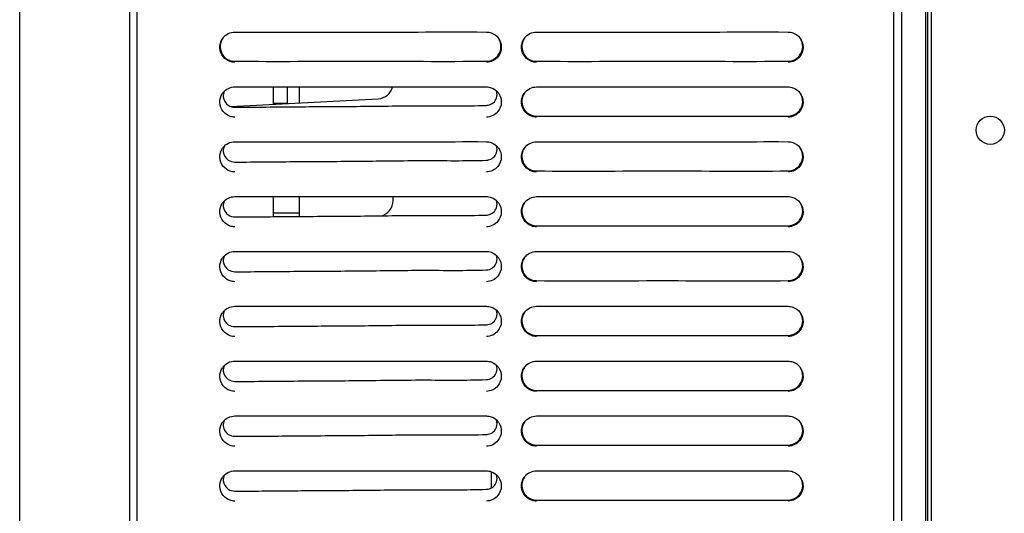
# Model space of a CAD drawing. Header units: millimetres. Extents: x 0 to 1500, y 0 to 1400.
# Tile 51 of 60: x 793 to 918, y 689 to 752. Entities that reach past the tile are written whole.
import ezdxf

# ---------------------------------------------------------------- set-up
doc = ezdxf.new("R2010")
doc.units = ezdxf.units.MM
doc.header["$LTSCALE"] = 91.259259
doc.layers.add('00_COMPONENTS', color=7, linetype='CONTINUOUS')

msp = doc.modelspace()

# ---------------------------------------------------------------- linework, layer by layer
at = {"layer": '00_COMPONENTS', "color": 7, "linetype": 'CONTINUOUS'}
for p, q in [((807.79, 459.58), (807.79, 996.08)), ((904.34, 459.08), (904.34, 996.08)), ((905.34, 459.58), (905.34, 996.08)), ((908.43, 479.47), (908.43, 996.08)), ((909.14, 480.08), (909.14, 996.08)), ((806.79, 868.07), (806.79, 459.58)), ((792.79, 461.17), (792.79, 864.7)), ((908.64, 817.64), (908.64, 479.68)), ((820.24, 750.62), (821.05, 750.62)), ((851.14, 750.63), (852.34, 750.62)), ((858.74, 750.62), (859.55, 750.62)), ((889.64, 750.63), (890.84, 750.62)), ((820.24, 743.62), (821.06, 743.62)), ((825.14, 743.62), (825.14, 741.41)), ((826.94, 743.62), (826.94, 741.51)), ((828.44, 743.62), (828.44, 741.58)), ((851.19, 743.63), (852.34, 743.62)), ((858.74, 743.62), (859.55, 743.62)), ((889.64, 743.63), (890.84, 743.62)), ((819.71, 741.13), (838.54, 742.11)), ((820.24, 736.62), (821.06, 736.62)), ((851.19, 736.63), (852.34, 736.62)), ((858.74, 736.62), (859.55, 736.62)), ((889.64, 736.63), (890.84, 736.62)), ((820.24, 729.62), (821.06, 729.62)), ((825.14, 729.62), (825.14, 727.07)), ((828.44, 729.62), (828.44, 727.09)), ((840.44, 729.11), (840.44, 729.62)), ((851.19, 729.63), (852.34, 729.62)), ((858.74, 729.62), (859.55, 729.62)), ((889.64, 729.63), (890.84, 729.62)), ((820.24, 722.62), (821.06, 722.62)), ((851.19, 722.63), (852.34, 722.62)), ((858.74, 722.62), (859.55, 722.62)), ((889.64, 722.63), (890.84, 722.62)), ((820.24, 715.62), (821.06, 715.62)), ((851.19, 715.63), (852.34, 715.62)), ((858.74, 715.62), (859.55, 715.62)), ((889.64, 715.63), (890.84, 715.62)), ((820.24, 708.62), (821.06, 708.62)), ((851.19, 708.63), (852.34, 708.62)), ((858.74, 708.62), (859.55, 708.62)), ((889.64, 708.63), (890.84, 708.62)), ((820.24, 701.62), (821.06, 701.62)), ((851.19, 701.63), (852.34, 701.62)), ((858.74, 701.62), (859.55, 701.62)), ((889.64, 701.63), (890.84, 701.62)), ((820.24, 694.62), (821.06, 694.62)), ((851.19, 694.63), (852.34, 694.62)), ((852.94, 694.52), (852.94, 692.41)), ((858.74, 694.62), (859.55, 694.62)), ((889.64, 694.63), (890.84, 694.62))]:
    msp.add_line(p, q, dxfattribs=at)
msp.add_circle((916.64, 738.08), 1.8, dxfattribs=at)
for centre, radius, start, end in [((820.29, 748.7), 1.95, 143.0601, 146.2015), ((852.3, 748.7), 1.94, 33.8133, 37.1642), ((858.79, 748.7), 1.95, 143.0601, 146.2015), ((890.8, 748.7), 1.94, 33.8133, 37.1642), ((820.27, 741.7), 1.94, 141.1356, 146.1942), ((838.44, 744.11), 2, 273, 345.8368), ((852.31, 741.7), 1.93, 33.905, 39.1811), ((858.79, 741.7), 1.95, 143.0601, 146.2015), ((890.8, 741.7), 1.94, 33.8133, 37.1642), ((824.78, 575.05), 166.47, 89.2594, 89.8789), ((852.28, 742.79), 1.53, 272.0759, 280.6516), ((820.27, 734.7), 1.94, 141.1356, 146.1942), ((852.31, 734.7), 1.93, 33.905, 39.1811), ((858.79, 734.7), 1.95, 143.0601, 146.2015), ((890.8, 734.7), 1.94, 33.8133, 37.1642), ((852.28, 735.79), 1.53, 272.0759, 280.6516), ((820.27, 727.7), 1.94, 141.1356, 146.1942), ((838.44, 729.11), 2, 282.2171, 360), ((852.31, 727.7), 1.93, 33.905, 39.1811), ((858.79, 727.7), 1.95, 143.0601, 146.2015), ((890.8, 727.7), 1.94, 33.8133, 37.1642), ((852.28, 728.79), 1.53, 272.0759, 280.6516), ((820.27, 720.7), 1.94, 141.1356, 146.1942), ((852.31, 720.7), 1.93, 33.905, 39.1811), ((858.79, 720.7), 1.95, 143.0601, 146.2015), ((890.8, 720.7), 1.94, 33.8133, 37.1642), ((852.28, 721.79), 1.53, 272.0759, 280.6516), ((820.27, 713.7), 1.94, 141.1356, 146.1942), ((852.31, 713.7), 1.93, 33.905, 39.1811), ((858.79, 713.7), 1.95, 143.0601, 146.2015), ((890.8, 713.7), 1.94, 33.8133, 37.1642), ((852.28, 714.79), 1.53, 272.0759, 280.6516), ((820.27, 706.7), 1.94, 141.1356, 146.1942), ((852.31, 706.7), 1.93, 33.905, 39.1811), ((858.79, 706.7), 1.95, 143.0601, 146.2015), ((890.8, 706.7), 1.94, 33.8133, 37.1642), ((852.28, 707.79), 1.53, 272.0759, 280.6516), ((820.27, 699.7), 1.94, 141.1356, 146.1942), ((852.31, 699.7), 1.93, 33.905, 39.1811), ((858.79, 699.7), 1.95, 143.0601, 146.2015), ((890.8, 699.7), 1.94, 33.8133, 37.1642), ((852.28, 700.79), 1.53, 272.0759, 280.6516), ((820.27, 692.7), 1.94, 141.1356, 146.1942), ((852.31, 692.7), 1.93, 33.905, 39.1811), ((858.79, 692.7), 1.95, 143.0601, 146.2015), ((890.8, 692.7), 1.94, 33.8133, 37.1642), ((852.28, 693.79), 1.53, 272.0759, 280.6516)]:
    msp.add_arc(centre, radius, start, end, dxfattribs=at)
for points in [[(818.72, 749.87), (819.06, 750.32), (819.67, 750.62), (820.24, 750.62)], [(852.34, 750.62), (852.55, 750.62), (852.77, 750.58), (852.97, 750.51)], [(852.97, 750.51), (853.31, 750.39), (853.63, 750.16), (853.84, 749.88)], [(857.22, 749.87), (857.56, 750.32), (858.17, 750.62), (858.74, 750.62)], [(890.84, 750.62), (891.05, 750.62), (891.27, 750.58), (891.47, 750.51)], [(891.47, 750.51), (891.81, 750.39), (892.13, 750.16), (892.34, 749.88)], [(819.61, 746.87), (819.29, 746.98), (818.99, 747.18), (818.78, 747.44)], [(820.24, 746.76), (820.02, 746.76), (819.81, 746.8), (819.61, 746.87)], [(853.84, 747.51), (853.51, 747.06), (852.9, 746.76), (852.34, 746.76)], [(858.11, 746.87), (857.79, 746.98), (857.49, 747.18), (857.28, 747.44)], [(858.74, 746.76), (858.52, 746.76), (858.31, 746.8), (858.11, 746.87)], [(892.34, 747.51), (892.01, 747.06), (891.4, 746.76), (890.84, 746.76)], [(818.88, 743.05), (818.79, 742.83), (818.75, 742.58), (818.77, 742.35)], [(818.76, 742.92), (819.11, 743.34), (819.69, 743.62), (820.24, 743.62)], [(852.34, 743.62), (852.55, 743.62), (852.77, 743.58), (852.97, 743.51)], [(852.97, 743.51), (853.29, 743.4), (853.59, 743.19), (853.8, 742.93)], [(853.64, 742.2), (853.74, 742.48), (853.74, 742.82), (853.64, 743.1)], [(857.22, 742.87), (857.56, 743.32), (858.17, 743.62), (858.74, 743.62)], [(890.84, 743.62), (891.05, 743.62), (891.27, 743.58), (891.47, 743.51)], [(891.47, 743.51), (891.81, 743.39), (892.13, 743.16), (892.34, 742.88)], [(818.77, 742.35), (818.81, 741.93), (819.07, 741.5), (819.41, 741.27)], [(819.65, 739.86), (819.31, 739.97), (818.98, 740.19), (818.76, 740.47)], [(819.41, 741.27), (819.65, 741.12), (819.95, 741.03), (820.24, 741.03)], [(853.82, 740.47), (853.48, 740.04), (852.89, 739.76), (852.34, 739.76)], [(858.11, 739.87), (857.79, 739.98), (857.49, 740.18), (857.28, 740.44)], [(892.34, 740.51), (892.01, 740.06), (891.4, 739.76), (890.84, 739.76)], [(820.24, 739.76), (820.04, 739.76), (819.84, 739.79), (819.65, 739.86)], [(858.74, 739.76), (858.52, 739.76), (858.31, 739.8), (858.11, 739.87)], [(818.76, 735.92), (819.11, 736.34), (819.69, 736.62), (820.24, 736.62)], [(852.34, 736.62), (852.55, 736.62), (852.77, 736.58), (852.97, 736.51)], [(852.97, 736.51), (853.29, 736.4), (853.59, 736.19), (853.8, 735.93)], [(857.22, 735.87), (857.56, 736.32), (858.17, 736.62), (858.74, 736.62)], [(890.84, 736.62), (891.05, 736.62), (891.27, 736.58), (891.47, 736.51)], [(891.47, 736.51), (891.81, 736.39), (892.13, 736.16), (892.34, 735.88)], [(818.88, 736.05), (818.79, 735.83), (818.75, 735.58), (818.77, 735.35)], [(818.77, 735.35), (818.81, 734.93), (819.07, 734.5), (819.41, 734.27)], [(853.64, 735.2), (853.74, 735.48), (853.74, 735.82), (853.64, 736.1)], [(819.41, 734.27), (819.65, 734.12), (819.95, 734.03), (820.24, 734.03)], [(819.65, 732.86), (819.31, 732.97), (818.98, 733.19), (818.76, 733.47)], [(820.24, 732.76), (820.04, 732.76), (819.84, 732.79), (819.65, 732.86)], [(853.82, 733.47), (853.48, 733.04), (852.89, 732.76), (852.34, 732.76)], [(858.11, 732.87), (857.79, 732.98), (857.49, 733.18), (857.28, 733.44)], [(858.74, 732.76), (858.52, 732.76), (858.31, 732.8), (858.11, 732.87)], [(892.34, 733.51), (892.01, 733.06), (891.4, 732.76), (890.84, 732.76)], [(818.88, 729.05), (818.79, 728.83), (818.75, 728.58), (818.77, 728.35)], [(818.76, 728.92), (819.11, 729.34), (819.69, 729.62), (820.24, 729.62)], [(852.34, 729.62), (852.55, 729.62), (852.77, 729.58), (852.97, 729.51)], [(852.97, 729.51), (853.29, 729.4), (853.59, 729.19), (853.8, 728.93)], [(853.64, 728.2), (853.74, 728.48), (853.74, 728.82), (853.64, 729.1)], [(857.22, 728.87), (857.56, 729.32), (858.17, 729.62), (858.74, 729.62)], [(890.84, 729.62), (891.05, 729.62), (891.27, 729.58), (891.47, 729.51)], [(891.47, 729.51), (891.81, 729.39), (892.13, 729.16), (892.34, 728.88)], [(818.77, 728.35), (818.81, 727.93), (819.07, 727.5), (819.41, 727.27)], [(828.44, 727.49), (827.34, 727.51), (826.24, 727.52), (825.14, 727.52)], [(819.65, 725.86), (819.31, 725.97), (818.98, 726.19), (818.76, 726.47)], [(819.41, 727.27), (819.65, 727.12), (819.95, 727.03), (820.24, 727.03)], [(853.82, 726.47), (853.48, 726.04), (852.89, 725.76), (852.34, 725.76)], [(858.11, 725.87), (857.79, 725.98), (857.49, 726.18), (857.28, 726.44)], [(892.34, 726.51), (892.01, 726.06), (891.4, 725.76), (890.84, 725.76)], [(820.24, 725.76), (820.04, 725.76), (819.84, 725.79), (819.65, 725.86)], [(858.74, 725.76), (858.52, 725.76), (858.31, 725.8), (858.11, 725.87)], [(818.76, 721.92), (819.11, 722.34), (819.69, 722.62), (820.24, 722.62)], [(852.34, 722.62), (852.55, 722.62), (852.77, 722.58), (852.97, 722.51)], [(852.97, 722.51), (853.29, 722.4), (853.59, 722.19), (853.8, 721.93)], [(857.22, 721.87), (857.56, 722.32), (858.17, 722.62), (858.74, 722.62)], [(890.84, 722.62), (891.05, 722.62), (891.27, 722.58), (891.47, 722.51)], [(891.47, 722.51), (891.81, 722.39), (892.13, 722.16), (892.34, 721.88)], [(818.88, 722.05), (818.79, 721.83), (818.75, 721.58), (818.77, 721.35)], [(818.77, 721.35), (818.81, 720.93), (819.07, 720.5), (819.41, 720.27)], [(853.64, 721.2), (853.74, 721.48), (853.74, 721.82), (853.64, 722.1)], [(819.41, 720.27), (819.65, 720.12), (819.95, 720.03), (820.24, 720.03)], [(819.65, 718.86), (819.31, 718.97), (818.98, 719.19), (818.76, 719.47)], [(820.24, 718.76), (820.04, 718.76), (819.84, 718.79), (819.65, 718.86)], [(853.82, 719.47), (853.48, 719.04), (852.89, 718.76), (852.34, 718.76)], [(858.11, 718.87), (857.79, 718.98), (857.49, 719.18), (857.28, 719.44)], [(858.74, 718.76), (858.52, 718.76), (858.31, 718.8), (858.11, 718.87)], [(892.34, 719.51), (892.01, 719.06), (891.4, 718.76), (890.84, 718.76)], [(818.88, 715.05), (818.79, 714.83), (818.75, 714.58), (818.77, 714.35)], [(818.76, 714.92), (819.11, 715.34), (819.69, 715.62), (820.24, 715.62)], [(852.34, 715.62), (852.55, 715.62), (852.77, 715.58), (852.97, 715.51)], [(852.97, 715.51), (853.29, 715.4), (853.59, 715.19), (853.8, 714.93)], [(853.64, 714.2), (853.74, 714.48), (853.74, 714.82), (853.64, 715.1)], [(857.22, 714.87), (857.56, 715.32), (858.17, 715.62), (858.74, 715.62)], [(890.84, 715.62), (891.05, 715.62), (891.27, 715.58), (891.47, 715.51)], [(891.47, 715.51), (891.81, 715.39), (892.13, 715.16), (892.34, 714.88)], [(818.77, 714.35), (818.81, 713.93), (819.07, 713.5), (819.41, 713.27)], [(819.65, 711.86), (819.31, 711.97), (818.98, 712.19), (818.76, 712.47)], [(819.41, 713.27), (819.65, 713.12), (819.95, 713.03), (820.24, 713.03)], [(853.82, 712.47), (853.48, 712.04), (852.89, 711.76), (852.34, 711.76)], [(858.11, 711.87), (857.79, 711.98), (857.49, 712.18), (857.28, 712.44)], [(892.34, 712.51), (892.01, 712.06), (891.4, 711.76), (890.84, 711.76)], [(820.24, 711.76), (820.04, 711.76), (819.84, 711.79), (819.65, 711.86)], [(858.74, 711.76), (858.52, 711.76), (858.31, 711.8), (858.11, 711.87)], [(818.88, 708.05), (818.79, 707.83), (818.75, 707.58), (818.77, 707.35)], [(818.76, 707.92), (819.11, 708.34), (819.69, 708.62), (820.24, 708.62)], [(852.34, 708.62), (852.55, 708.62), (852.77, 708.58), (852.97, 708.51)], [(852.97, 708.51), (853.29, 708.4), (853.59, 708.19), (853.8, 707.93)], [(853.64, 707.2), (853.74, 707.48), (853.74, 707.82), (853.64, 708.1)], [(857.22, 707.87), (857.56, 708.32), (858.17, 708.62), (858.74, 708.62)], [(890.84, 708.62), (891.05, 708.62), (891.27, 708.58), (891.47, 708.51)], [(891.47, 708.51), (891.81, 708.39), (892.13, 708.16), (892.34, 707.88)], [(818.77, 707.35), (818.81, 706.93), (819.07, 706.5), (819.41, 706.27)], [(819.41, 706.27), (819.65, 706.12), (819.95, 706.03), (820.24, 706.03)], [(819.65, 704.86), (819.31, 704.97), (818.98, 705.19), (818.76, 705.47)], [(853.82, 705.47), (853.48, 705.04), (852.89, 704.76), (852.34, 704.76)], [(858.11, 704.87), (857.79, 704.98), (857.49, 705.18), (857.28, 705.44)], [(892.34, 705.51), (892.01, 705.06), (891.4, 704.76), (890.84, 704.76)], [(820.24, 704.76), (820.04, 704.76), (819.84, 704.79), (819.65, 704.86)], [(858.74, 704.76), (858.52, 704.76), (858.31, 704.8), (858.11, 704.87)], [(818.76, 700.92), (819.11, 701.34), (819.69, 701.62), (820.24, 701.62)], [(852.34, 701.62), (852.55, 701.62), (852.77, 701.58), (852.97, 701.51)], [(852.97, 701.51), (853.29, 701.4), (853.59, 701.19), (853.8, 700.93)], [(857.22, 700.87), (857.56, 701.32), (858.17, 701.62), (858.74, 701.62)], [(890.84, 701.62), (891.05, 701.62), (891.27, 701.58), (891.47, 701.51)], [(891.47, 701.51), (891.81, 701.39), (892.13, 701.16), (892.34, 700.88)], [(818.88, 701.05), (818.79, 700.83), (818.75, 700.58), (818.77, 700.35)], [(818.77, 700.35), (818.81, 699.93), (819.07, 699.5), (819.41, 699.27)], [(853.64, 700.2), (853.74, 700.48), (853.74, 700.82), (853.64, 701.1)], [(819.41, 699.27), (819.65, 699.12), (819.95, 699.03), (820.24, 699.03)], [(819.65, 697.86), (819.31, 697.97), (818.98, 698.19), (818.76, 698.47)], [(820.24, 697.76), (820.04, 697.76), (819.84, 697.79), (819.65, 697.86)], [(853.82, 698.47), (853.48, 698.04), (852.89, 697.76), (852.34, 697.76)], [(858.11, 697.87), (857.79, 697.98), (857.49, 698.18), (857.28, 698.44)], [(858.74, 697.76), (858.52, 697.76), (858.31, 697.8), (858.11, 697.87)], [(892.34, 698.51), (892.01, 698.06), (891.4, 697.76), (890.84, 697.76)], [(818.88, 694.05), (818.79, 693.83), (818.75, 693.58), (818.77, 693.35)], [(818.76, 693.92), (819.11, 694.34), (819.69, 694.62), (820.24, 694.62)], [(852.34, 694.62), (852.55, 694.62), (852.77, 694.58), (852.97, 694.51)], [(852.97, 694.51), (853.29, 694.4), (853.59, 694.19), (853.8, 693.93)], [(853.64, 693.2), (853.74, 693.48), (853.74, 693.82), (853.64, 694.1)], [(857.22, 693.87), (857.56, 694.32), (858.17, 694.62), (858.74, 694.62)], [(890.84, 694.62), (891.05, 694.62), (891.27, 694.58), (891.47, 694.51)], [(891.47, 694.51), (891.81, 694.39), (892.13, 694.16), (892.34, 693.88)], [(818.77, 693.35), (818.81, 692.93), (819.07, 692.5), (819.41, 692.27)], [(819.65, 690.86), (819.31, 690.97), (818.98, 691.19), (818.76, 691.47)], [(819.41, 692.27), (819.65, 692.12), (819.95, 692.03), (820.24, 692.03)], [(853.82, 691.47), (853.48, 691.04), (852.89, 690.76), (852.34, 690.76)], [(858.11, 690.87), (857.79, 690.98), (857.49, 691.18), (857.28, 691.44)], [(892.34, 691.51), (892.01, 691.06), (891.4, 690.76), (890.84, 690.76)], [(820.24, 690.76), (820.04, 690.76), (819.84, 690.79), (819.65, 690.86)], [(858.74, 690.76), (858.52, 690.76), (858.31, 690.8), (858.11, 690.87)]]:
    msp.add_open_spline(points, degree=3, dxfattribs=at)
for points, knots in [([(821.05, 750.62), (826.07, 750.63), (836.1, 750.61), (846.13, 750.63), (851.14, 750.63)], [0, 0, 0, 0, 0.500392, 1, 1, 1, 1]), ([(859.55, 750.62), (864.57, 750.63), (874.6, 750.61), (884.63, 750.63), (889.64, 750.63)], [0, 0, 0, 0, 0.500392, 1, 1, 1, 1]), ([(818.78, 747.44), (818.52, 747.76), (818.18, 748.59), (818.43, 749.44), (818.66, 749.78)], [0, 0, 0, 0, 0.500126, 1, 1, 1, 1]), ([(818.69, 749.82), (818.47, 749.5), (818.23, 748.7), (818.52, 747.92), (818.76, 747.61)], [0, 0, 0, 0, 0.500122, 1, 1, 1, 1]), ([(853.82, 747.62), (854.05, 747.93), (854.34, 748.71), (854.1, 749.5), (853.88, 749.82)], [0, 0, 0, 0, 0.4999, 1, 1, 1, 1]), ([(853.91, 749.78), (854.13, 749.45), (854.39, 748.63), (854.09, 747.82), (853.84, 747.51)], [0, 0, 0, 0, 0.49993, 1, 1, 1, 1]), ([(857.28, 747.44), (857.02, 747.76), (856.68, 748.59), (856.93, 749.44), (857.16, 749.78)], [0, 0, 0, 0, 0.500126, 1, 1, 1, 1]), ([(857.19, 749.82), (856.97, 749.5), (856.73, 748.7), (857.02, 747.92), (857.26, 747.61)], [0, 0, 0, 0, 0.500122, 1, 1, 1, 1]), ([(892.32, 747.62), (892.55, 747.93), (892.84, 748.71), (892.6, 749.5), (892.38, 749.82)], [0, 0, 0, 0, 0.4999, 1, 1, 1, 1]), ([(892.41, 749.78), (892.63, 749.45), (892.89, 748.63), (892.59, 747.82), (892.34, 747.51)], [0, 0, 0, 0, 0.49993, 1, 1, 1, 1]), ([(852.34, 746.89), (852.75, 746.89), (853.34, 747.1), (853.73, 747.51), (853.82, 747.62)], [0, 0, 0, 0, 0.742427, 1, 1, 1, 1]), ([(890.84, 746.89), (891.25, 746.89), (891.84, 747.1), (892.23, 747.51), (892.32, 747.62)], [0, 0, 0, 0, 0.742427, 1, 1, 1, 1]), ([(818.76, 747.61), (818.85, 747.5), (819.24, 747.1), (819.82, 746.89), (820.24, 746.89)], [0, 0, 0, 0, 0.257437, 1, 1, 1, 1]), ([(820.24, 746.89), (825.59, 746.87), (836.29, 746.91), (846.99, 746.87), (852.34, 746.89)], [0, 0, 0, 0, 0.499992, 1, 1, 1, 1]), ([(857.26, 747.61), (857.35, 747.5), (857.74, 747.1), (858.32, 746.89), (858.74, 746.89)], [0, 0, 0, 0, 0.257437, 1, 1, 1, 1]), ([(858.74, 746.89), (864.09, 746.87), (874.79, 746.91), (885.49, 746.87), (890.84, 746.89)], [0, 0, 0, 0, 0.499992, 1, 1, 1, 1]), ([(818.76, 740.47), (818.5, 740.79), (818.18, 741.6), (818.44, 742.44), (818.66, 742.78)], [0, 0, 0, 0, 0.500172, 1, 1, 1, 1]), ([(821.06, 743.62), (826.09, 743.63), (836.13, 743.61), (846.17, 743.63), (851.19, 743.63)], [0, 0, 0, 0, 0.50034, 1, 1, 1, 1]), ([(853.91, 742.78), (854.14, 742.45), (854.39, 741.61), (854.07, 740.79), (853.82, 740.47)], [0, 0, 0, 0, 0.500166, 1, 1, 1, 1]), ([(857.28, 740.44), (857.02, 740.76), (856.68, 741.59), (856.93, 742.44), (857.16, 742.78)], [0, 0, 0, 0, 0.500126, 1, 1, 1, 1]), ([(857.19, 742.82), (856.97, 742.5), (856.73, 741.7), (857.02, 740.92), (857.26, 740.61)], [0, 0, 0, 0, 0.500122, 1, 1, 1, 1]), ([(859.55, 743.62), (864.57, 743.63), (874.6, 743.61), (884.63, 743.63), (889.64, 743.63)], [0, 0, 0, 0, 0.500392, 1, 1, 1, 1]), ([(892.32, 740.62), (892.55, 740.93), (892.84, 741.71), (892.6, 742.5), (892.38, 742.82)], [0, 0, 0, 0, 0.4999, 1, 1, 1, 1]), ([(892.41, 742.78), (892.63, 742.45), (892.89, 741.63), (892.59, 740.82), (892.34, 740.51)], [0, 0, 0, 0, 0.49993, 1, 1, 1, 1]), ([(852.56, 741.29), (852.8, 741.33), (853.27, 741.54), (853.56, 741.97), (853.64, 742.2)], [0, 0, 0, 0, 0.500924, 1, 1, 1, 1]), ([(820.24, 741.03), (822.91, 741.03), (828.26, 741.1), (836.29, 741.12), (844.31, 741.26), (849.66, 741.17), (852.34, 741.26)], [0, 0, 0, 0, 0.249999, 0.500001, 0.749997, 1, 1, 1, 1]), ([(857.26, 740.61), (857.35, 740.5), (857.74, 740.1), (858.32, 739.89), (858.74, 739.89)], [0, 0, 0, 0, 0.257437, 1, 1, 1, 1]), ([(890.84, 739.89), (891.25, 739.89), (891.84, 740.1), (892.23, 740.51), (892.32, 740.62)], [0, 0, 0, 0, 0.742427, 1, 1, 1, 1]), ([(858.74, 739.89), (864.09, 739.87), (874.79, 739.91), (885.49, 739.87), (890.84, 739.89)], [0, 0, 0, 0, 0.499992, 1, 1, 1, 1]), ([(821.06, 736.62), (826.09, 736.63), (836.13, 736.61), (846.17, 736.63), (851.19, 736.63)], [0, 0, 0, 0, 0.50034, 1, 1, 1, 1]), ([(859.55, 736.62), (864.57, 736.63), (874.6, 736.61), (884.63, 736.63), (889.64, 736.63)], [0, 0, 0, 0, 0.500392, 1, 1, 1, 1]), ([(818.76, 733.47), (818.5, 733.79), (818.18, 734.6), (818.44, 735.44), (818.66, 735.78)], [0, 0, 0, 0, 0.500172, 1, 1, 1, 1]), ([(852.56, 734.29), (852.8, 734.33), (853.27, 734.54), (853.56, 734.97), (853.64, 735.2)], [0, 0, 0, 0, 0.500924, 1, 1, 1, 1]), ([(853.91, 735.78), (854.14, 735.45), (854.39, 734.61), (854.07, 733.79), (853.82, 733.47)], [0, 0, 0, 0, 0.500166, 1, 1, 1, 1]), ([(857.28, 733.44), (857.02, 733.76), (856.68, 734.59), (856.93, 735.44), (857.16, 735.78)], [0, 0, 0, 0, 0.500126, 1, 1, 1, 1]), ([(857.19, 735.82), (856.97, 735.5), (856.73, 734.7), (857.02, 733.92), (857.26, 733.61)], [0, 0, 0, 0, 0.500122, 1, 1, 1, 1]), ([(892.32, 733.62), (892.55, 733.93), (892.84, 734.71), (892.6, 735.5), (892.38, 735.82)], [0, 0, 0, 0, 0.4999, 1, 1, 1, 1]), ([(892.41, 735.78), (892.63, 735.45), (892.89, 734.63), (892.59, 733.82), (892.34, 733.51)], [0, 0, 0, 0, 0.49993, 1, 1, 1, 1]), ([(820.24, 734.03), (822.91, 734.03), (828.26, 734.1), (836.29, 734.12), (844.31, 734.26), (849.66, 734.17), (852.34, 734.26)], [0, 0, 0, 0, 0.249999, 0.500001, 0.749997, 1, 1, 1, 1]), ([(857.26, 733.61), (857.35, 733.5), (857.74, 733.1), (858.32, 732.89), (858.74, 732.89)], [0, 0, 0, 0, 0.257437, 1, 1, 1, 1]), ([(858.74, 732.89), (864.09, 732.87), (874.79, 732.91), (885.49, 732.87), (890.84, 732.89)], [0, 0, 0, 0, 0.499992, 1, 1, 1, 1]), ([(890.84, 732.89), (891.25, 732.89), (891.84, 733.1), (892.23, 733.51), (892.32, 733.62)], [0, 0, 0, 0, 0.742427, 1, 1, 1, 1]), ([(818.76, 726.47), (818.5, 726.79), (818.18, 727.6), (818.44, 728.44), (818.66, 728.78)], [0, 0, 0, 0, 0.500172, 1, 1, 1, 1]), ([(821.06, 729.62), (826.09, 729.63), (836.13, 729.61), (846.17, 729.63), (851.19, 729.63)], [0, 0, 0, 0, 0.50034, 1, 1, 1, 1]), ([(853.91, 728.78), (854.14, 728.45), (854.39, 727.61), (854.07, 726.79), (853.82, 726.47)], [0, 0, 0, 0, 0.500166, 1, 1, 1, 1]), ([(857.28, 726.44), (857.02, 726.76), (856.68, 727.59), (856.93, 728.44), (857.16, 728.78)], [0, 0, 0, 0, 0.500126, 1, 1, 1, 1]), ([(857.19, 728.82), (856.97, 728.5), (856.73, 727.7), (857.02, 726.92), (857.26, 726.61)], [0, 0, 0, 0, 0.500122, 1, 1, 1, 1]), ([(859.55, 729.62), (864.57, 729.63), (874.6, 729.61), (884.63, 729.63), (889.64, 729.63)], [0, 0, 0, 0, 0.500392, 1, 1, 1, 1]), ([(892.32, 726.62), (892.55, 726.93), (892.84, 727.71), (892.6, 728.5), (892.38, 728.82)], [0, 0, 0, 0, 0.4999, 1, 1, 1, 1]), ([(892.41, 728.78), (892.63, 728.45), (892.89, 727.63), (892.59, 726.82), (892.34, 726.51)], [0, 0, 0, 0, 0.49993, 1, 1, 1, 1]), ([(852.56, 727.29), (852.8, 727.33), (853.27, 727.54), (853.56, 727.97), (853.64, 728.2)], [0, 0, 0, 0, 0.500924, 1, 1, 1, 1]), ([(820.24, 727.03), (822.91, 727.03), (828.26, 727.1), (836.29, 727.12), (844.31, 727.26), (849.66, 727.17), (852.34, 727.26)], [0, 0, 0, 0, 0.249999, 0.500001, 0.749997, 1, 1, 1, 1]), ([(857.26, 726.61), (857.35, 726.5), (857.74, 726.1), (858.32, 725.89), (858.74, 725.89)], [0, 0, 0, 0, 0.257437, 1, 1, 1, 1]), ([(890.84, 725.89), (891.25, 725.89), (891.84, 726.1), (892.23, 726.51), (892.32, 726.62)], [0, 0, 0, 0, 0.742427, 1, 1, 1, 1]), ([(858.74, 725.89), (864.09, 725.87), (874.79, 725.91), (885.49, 725.87), (890.84, 725.89)], [0, 0, 0, 0, 0.499992, 1, 1, 1, 1]), ([(821.06, 722.62), (826.09, 722.63), (836.13, 722.61), (846.17, 722.63), (851.19, 722.63)], [0, 0, 0, 0, 0.50034, 1, 1, 1, 1]), ([(859.55, 722.62), (864.57, 722.63), (874.6, 722.61), (884.63, 722.63), (889.64, 722.63)], [0, 0, 0, 0, 0.500392, 1, 1, 1, 1]), ([(818.76, 719.47), (818.5, 719.79), (818.18, 720.6), (818.44, 721.44), (818.66, 721.78)], [0, 0, 0, 0, 0.500172, 1, 1, 1, 1]), ([(853.91, 721.78), (854.14, 721.45), (854.39, 720.61), (854.07, 719.79), (853.82, 719.47)], [0, 0, 0, 0, 0.500166, 1, 1, 1, 1]), ([(857.28, 719.44), (857.02, 719.76), (856.68, 720.59), (856.93, 721.44), (857.16, 721.78)], [0, 0, 0, 0, 0.500126, 1, 1, 1, 1]), ([(857.19, 721.82), (856.97, 721.5), (856.73, 720.7), (857.02, 719.92), (857.26, 719.61)], [0, 0, 0, 0, 0.500122, 1, 1, 1, 1]), ([(892.32, 719.62), (892.55, 719.93), (892.84, 720.71), (892.6, 721.5), (892.38, 721.82)], [0, 0, 0, 0, 0.4999, 1, 1, 1, 1]), ([(892.41, 721.78), (892.63, 721.45), (892.89, 720.63), (892.59, 719.82), (892.34, 719.51)], [0, 0, 0, 0, 0.49993, 1, 1, 1, 1]), ([(820.24, 720.03), (822.91, 720.03), (828.26, 720.1), (836.29, 720.12), (844.31, 720.26), (849.66, 720.17), (852.34, 720.26)], [0, 0, 0, 0, 0.249999, 0.500001, 0.749997, 1, 1, 1, 1]), ([(852.56, 720.29), (852.8, 720.33), (853.27, 720.54), (853.56, 720.97), (853.64, 721.2)], [0, 0, 0, 0, 0.500924, 1, 1, 1, 1]), ([(857.26, 719.61), (857.35, 719.5), (857.74, 719.1), (858.32, 718.89), (858.74, 718.89)], [0, 0, 0, 0, 0.257437, 1, 1, 1, 1]), ([(858.74, 718.89), (864.09, 718.87), (874.79, 718.91), (885.49, 718.87), (890.84, 718.89)], [0, 0, 0, 0, 0.499992, 1, 1, 1, 1]), ([(890.84, 718.89), (891.25, 718.89), (891.84, 719.1), (892.23, 719.51), (892.32, 719.62)], [0, 0, 0, 0, 0.742427, 1, 1, 1, 1]), ([(821.06, 715.62), (826.09, 715.63), (836.13, 715.61), (846.17, 715.63), (851.19, 715.63)], [0, 0, 0, 0, 0.50034, 1, 1, 1, 1]), ([(859.55, 715.62), (864.57, 715.63), (874.6, 715.61), (884.63, 715.63), (889.64, 715.63)], [0, 0, 0, 0, 0.500392, 1, 1, 1, 1]), ([(818.76, 712.47), (818.5, 712.79), (818.18, 713.6), (818.44, 714.44), (818.66, 714.78)], [0, 0, 0, 0, 0.500172, 1, 1, 1, 1]), ([(852.56, 713.29), (852.8, 713.33), (853.27, 713.54), (853.56, 713.97), (853.64, 714.2)], [0, 0, 0, 0, 0.500924, 1, 1, 1, 1]), ([(853.91, 714.78), (854.14, 714.45), (854.39, 713.61), (854.07, 712.79), (853.82, 712.47)], [0, 0, 0, 0, 0.500166, 1, 1, 1, 1]), ([(857.28, 712.44), (857.02, 712.76), (856.68, 713.59), (856.93, 714.44), (857.16, 714.78)], [0, 0, 0, 0, 0.500126, 1, 1, 1, 1]), ([(857.19, 714.82), (856.97, 714.5), (856.73, 713.7), (857.02, 712.92), (857.26, 712.61)], [0, 0, 0, 0, 0.500122, 1, 1, 1, 1]), ([(892.32, 712.62), (892.55, 712.93), (892.84, 713.71), (892.6, 714.5), (892.38, 714.82)], [0, 0, 0, 0, 0.4999, 1, 1, 1, 1]), ([(892.41, 714.78), (892.63, 714.45), (892.89, 713.63), (892.59, 712.82), (892.34, 712.51)], [0, 0, 0, 0, 0.49993, 1, 1, 1, 1]), ([(820.24, 713.03), (822.91, 713.03), (828.26, 713.1), (836.29, 713.12), (844.31, 713.26), (849.66, 713.17), (852.34, 713.26)], [0, 0, 0, 0, 0.249999, 0.500001, 0.749997, 1, 1, 1, 1]), ([(857.26, 712.61), (857.35, 712.5), (857.74, 712.1), (858.32, 711.89), (858.74, 711.89)], [0, 0, 0, 0, 0.257437, 1, 1, 1, 1]), ([(890.84, 711.89), (891.25, 711.89), (891.84, 712.1), (892.23, 712.51), (892.32, 712.62)], [0, 0, 0, 0, 0.742427, 1, 1, 1, 1]), ([(858.74, 711.89), (864.09, 711.87), (874.79, 711.91), (885.49, 711.87), (890.84, 711.89)], [0, 0, 0, 0, 0.499992, 1, 1, 1, 1]), ([(818.76, 705.47), (818.5, 705.79), (818.18, 706.6), (818.44, 707.44), (818.66, 707.78)], [0, 0, 0, 0, 0.500172, 1, 1, 1, 1]), ([(821.06, 708.62), (826.09, 708.63), (836.13, 708.61), (846.17, 708.63), (851.19, 708.63)], [0, 0, 0, 0, 0.50034, 1, 1, 1, 1]), ([(853.91, 707.78), (854.14, 707.45), (854.39, 706.61), (854.07, 705.79), (853.82, 705.47)], [0, 0, 0, 0, 0.500166, 1, 1, 1, 1]), ([(857.28, 705.44), (857.02, 705.76), (856.68, 706.59), (856.93, 707.44), (857.16, 707.78)], [0, 0, 0, 0, 0.500126, 1, 1, 1, 1]), ([(857.19, 707.82), (856.97, 707.5), (856.73, 706.7), (857.02, 705.92), (857.26, 705.61)], [0, 0, 0, 0, 0.500122, 1, 1, 1, 1]), ([(859.55, 708.62), (864.57, 708.63), (874.6, 708.61), (884.63, 708.63), (889.64, 708.63)], [0, 0, 0, 0, 0.500392, 1, 1, 1, 1]), ([(892.32, 705.62), (892.55, 705.93), (892.84, 706.71), (892.6, 707.5), (892.38, 707.82)], [0, 0, 0, 0, 0.4999, 1, 1, 1, 1]), ([(892.41, 707.78), (892.63, 707.45), (892.89, 706.63), (892.59, 705.82), (892.34, 705.51)], [0, 0, 0, 0, 0.49993, 1, 1, 1, 1]), ([(820.24, 706.03), (822.91, 706.03), (828.26, 706.1), (836.29, 706.12), (844.31, 706.26), (849.66, 706.17), (852.34, 706.26)], [0, 0, 0, 0, 0.249999, 0.500001, 0.749997, 1, 1, 1, 1]), ([(852.56, 706.29), (852.8, 706.33), (853.27, 706.54), (853.56, 706.97), (853.64, 707.2)], [0, 0, 0, 0, 0.500924, 1, 1, 1, 1]), ([(857.26, 705.61), (857.35, 705.5), (857.74, 705.1), (858.32, 704.89), (858.74, 704.89)], [0, 0, 0, 0, 0.257437, 1, 1, 1, 1]), ([(890.84, 704.89), (891.25, 704.89), (891.84, 705.1), (892.23, 705.51), (892.32, 705.62)], [0, 0, 0, 0, 0.742427, 1, 1, 1, 1]), ([(858.74, 704.89), (864.09, 704.87), (874.79, 704.91), (885.49, 704.87), (890.84, 704.89)], [0, 0, 0, 0, 0.499992, 1, 1, 1, 1]), ([(821.06, 701.62), (826.09, 701.63), (836.13, 701.61), (846.17, 701.63), (851.19, 701.63)], [0, 0, 0, 0, 0.50034, 1, 1, 1, 1]), ([(859.55, 701.62), (864.57, 701.63), (874.6, 701.61), (884.63, 701.63), (889.64, 701.63)], [0, 0, 0, 0, 0.500392, 1, 1, 1, 1]), ([(818.76, 698.47), (818.5, 698.79), (818.18, 699.6), (818.44, 700.44), (818.66, 700.78)], [0, 0, 0, 0, 0.500172, 1, 1, 1, 1]), ([(852.56, 699.29), (852.8, 699.33), (853.27, 699.54), (853.56, 699.97), (853.64, 700.2)], [0, 0, 0, 0, 0.500924, 1, 1, 1, 1]), ([(853.91, 700.78), (854.14, 700.45), (854.39, 699.61), (854.07, 698.79), (853.82, 698.47)], [0, 0, 0, 0, 0.500166, 1, 1, 1, 1]), ([(857.28, 698.44), (857.02, 698.76), (856.68, 699.59), (856.93, 700.44), (857.16, 700.78)], [0, 0, 0, 0, 0.500126, 1, 1, 1, 1]), ([(857.19, 700.82), (856.97, 700.5), (856.73, 699.7), (857.02, 698.92), (857.26, 698.61)], [0, 0, 0, 0, 0.500122, 1, 1, 1, 1]), ([(892.32, 698.62), (892.55, 698.93), (892.84, 699.71), (892.6, 700.5), (892.38, 700.82)], [0, 0, 0, 0, 0.4999, 1, 1, 1, 1]), ([(892.41, 700.78), (892.63, 700.45), (892.89, 699.63), (892.59, 698.82), (892.34, 698.51)], [0, 0, 0, 0, 0.49993, 1, 1, 1, 1]), ([(820.24, 699.03), (822.91, 699.03), (828.26, 699.1), (836.29, 699.12), (844.31, 699.26), (849.66, 699.17), (852.34, 699.26)], [0, 0, 0, 0, 0.249999, 0.500001, 0.749997, 1, 1, 1, 1]), ([(890.84, 697.89), (891.25, 697.89), (891.84, 698.1), (892.23, 698.51), (892.32, 698.62)], [0, 0, 0, 0, 0.742427, 1, 1, 1, 1]), ([(857.26, 698.61), (857.35, 698.5), (857.74, 698.1), (858.32, 697.89), (858.74, 697.89)], [0, 0, 0, 0, 0.257437, 1, 1, 1, 1]), ([(858.74, 697.89), (864.09, 697.87), (874.79, 697.91), (885.49, 697.87), (890.84, 697.89)], [0, 0, 0, 0, 0.499992, 1, 1, 1, 1]), ([(818.76, 691.47), (818.5, 691.79), (818.18, 692.6), (818.44, 693.44), (818.66, 693.78)], [0, 0, 0, 0, 0.500172, 1, 1, 1, 1]), ([(821.06, 694.62), (826.09, 694.63), (836.13, 694.61), (846.17, 694.63), (851.19, 694.63)], [0, 0, 0, 0, 0.50034, 1, 1, 1, 1]), ([(853.91, 693.78), (854.14, 693.45), (854.39, 692.61), (854.07, 691.79), (853.82, 691.47)], [0, 0, 0, 0, 0.500166, 1, 1, 1, 1]), ([(857.28, 691.44), (857.02, 691.76), (856.68, 692.59), (856.93, 693.44), (857.16, 693.78)], [0, 0, 0, 0, 0.500126, 1, 1, 1, 1]), ([(857.19, 693.82), (856.97, 693.5), (856.73, 692.7), (857.02, 691.92), (857.26, 691.61)], [0, 0, 0, 0, 0.500122, 1, 1, 1, 1]), ([(859.55, 694.62), (864.57, 694.63), (874.6, 694.61), (884.63, 694.63), (889.64, 694.63)], [0, 0, 0, 0, 0.500392, 1, 1, 1, 1]), ([(892.32, 691.62), (892.55, 691.93), (892.84, 692.71), (892.6, 693.5), (892.38, 693.82)], [0, 0, 0, 0, 0.4999, 1, 1, 1, 1]), ([(892.41, 693.78), (892.63, 693.45), (892.89, 692.63), (892.59, 691.82), (892.34, 691.51)], [0, 0, 0, 0, 0.49993, 1, 1, 1, 1]), ([(852.56, 692.29), (852.8, 692.33), (853.27, 692.54), (853.56, 692.97), (853.64, 693.2)], [0, 0, 0, 0, 0.500924, 1, 1, 1, 1]), ([(820.24, 692.03), (822.91, 692.03), (828.26, 692.1), (836.29, 692.12), (844.31, 692.26), (849.66, 692.17), (852.34, 692.26)], [0, 0, 0, 0, 0.249999, 0.500001, 0.749997, 1, 1, 1, 1]), ([(857.26, 691.61), (857.35, 691.5), (857.74, 691.1), (858.32, 690.89), (858.74, 690.89)], [0, 0, 0, 0, 0.257437, 1, 1, 1, 1]), ([(890.84, 690.89), (891.25, 690.89), (891.84, 691.1), (892.23, 691.51), (892.32, 691.62)], [0, 0, 0, 0, 0.742427, 1, 1, 1, 1]), ([(858.74, 690.89), (864.09, 690.87), (874.79, 690.91), (885.49, 690.87), (890.84, 690.89)], [0, 0, 0, 0, 0.499992, 1, 1, 1, 1])]:
    msp.add_open_spline(points, degree=3, knots=knots, dxfattribs=at)

doc.saveas('drawing.dxf')
